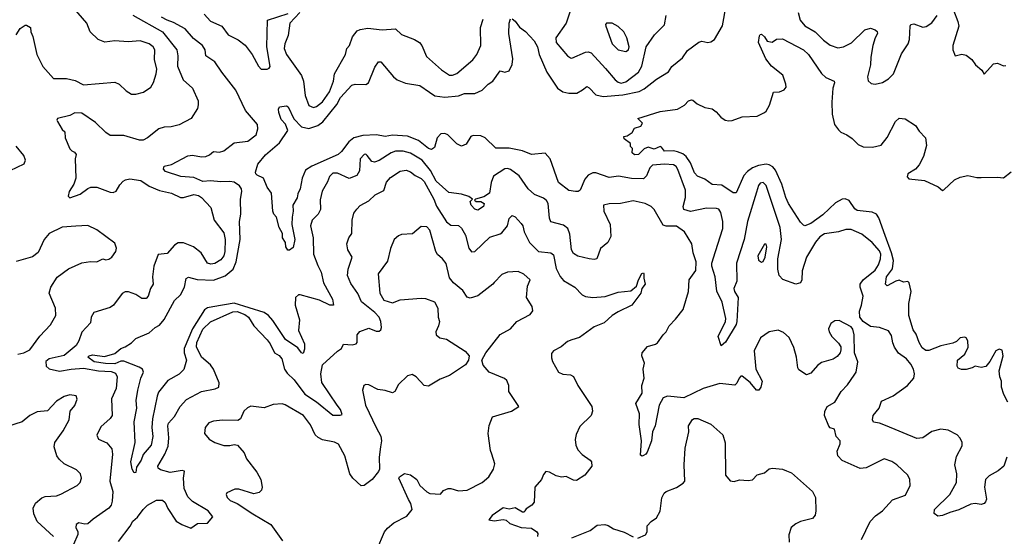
# Model space of a CAD drawing. Extents: x 2133461 to 2293071, y 753526 to 916327.
# Tile 106 of 256: x 2174158 to 2180750, y 832305 to 835768. Entities that reach past the tile are written whole.
import ezdxf

# ---------------------------------------------------------------- set-up
doc = ezdxf.new("R2010")
doc.units = 0

msp = doc.modelspace()

# ---------------------------------------------------------------- linework, layer by layer
at = {"layer": '0CON10XD'}
for points in [[(2177455, 835772.5), (2177475, 835756.7), (2177505, 835718), (2177545, 835688.8), (2177601.9, 835625), (2177624.5, 835585), (2177635.9, 835535), (2177686.2, 835415), (2177759.1, 835309.2), (2177794.8, 835284.8), (2177835, 835275.7), (2177888.8, 835275), (2177925, 835297.3), (2177955, 835319.5), (2177970.6, 835310.6), (2178015, 835264.7), (2178065, 835252.4), (2178196.9, 835263.1), (2178304.3, 835285.7), (2178339.5, 835305), (2178421.1, 835368.9), (2178501.8, 835418.2), (2178525, 835452.9), (2178595, 835511.4), (2178628.6, 835561.4), (2178705, 835616), (2178725, 835622.5), (2178765.8, 835614.2), (2178785, 835618.8), (2178810, 835635), (2178862.7, 835727.3), (2178887.3, 835862.7)], [(2174134.1, 835665.9), (2174160.7, 835709.3), (2174195, 835730), (2174205, 835730), (2174230, 835715), (2174232.5, 835685), (2174246.7, 835655), (2174273.8, 835535), (2174314.2, 835454.2), (2174384.1, 835374.1), (2174472.6, 835372.6), (2174530, 835360), (2174585, 835331.9), (2174795, 835348), (2174825, 835335.7), (2174871.7, 835291.7), (2174907.7, 835267.7), (2174935, 835268.6), (2174987.4, 835282.6), (2175035.6, 835315), (2175054, 835346), (2175072.3, 835405), (2175076.4, 835435), (2175061.3, 835501.3), (2175062.5, 835565), (2175051.2, 835585), (2175025, 835604.7), (2174965, 835625.3), (2174885, 835619.2), (2174795, 835624.6), (2174727.4, 835617.4), (2174684.6, 835634.6), (2174630.8, 835685), (2174607.1, 835745), (2174520.8, 835845)], [(2174916.6, 835796.6), (2175115, 835686.2), (2175210.4, 835565), (2175216.1, 835526.1), (2175214.5, 835455), (2175253.3, 835365), (2175315, 835308.8), (2175352.7, 835222.7), (2175354.1, 835195.9), (2175347.7, 835172.3), (2175306.7, 835105), (2175225, 835063.1), (2175171.3, 835048.7), (2175125, 835046.7), (2175088.8, 835035), (2175015, 834975.7), (2174985, 834960.6), (2174960.9, 834960.9), (2174855, 834991.8), (2174765, 834991.5), (2174735, 835012.1), (2174665, 835077.9), (2174575, 835141.1), (2174527.1, 835142.9), (2174495, 835124.3), (2174411.2, 835105), (2174406.7, 835095), (2174411.2, 835085), (2174441.7, 835031.7), (2174460, 835015), (2174463.3, 834975), (2174493, 834903), (2174507.5, 834887.5), (2174525, 834880), (2174535.8, 834865), (2174530, 834835), (2174533.1, 834705), (2174520, 834665), (2174490.5, 834615), (2174481.9, 834585), (2174495, 834574.5), (2174562.8, 834597.2), (2174615, 834637.1), (2174635, 834645.7), (2174675, 834645.7), (2174765, 834610.8), (2174785, 834609.2), (2174805, 834618), (2174829.3, 834660.7), (2174850.8, 834685), (2174866.2, 834695), (2174895, 834701.2), (2174969.8, 834689.8), (2175025, 834652.2), (2175095, 834622.1), (2175175, 834604.4), (2175235, 834576.4), (2175255, 834576.7), (2175323.2, 834596.8), (2175355, 834588.6), (2175376.2, 834575), (2175438.1, 834508.1), (2175460, 834425), (2175525, 834340), (2175534.7, 834295.3), (2175532.6, 834215), (2175525.9, 834184.1), (2175505, 834157.5), (2175465, 834132.7), (2175438.3, 834128.3), (2175415, 834136), (2175372.2, 834205), (2175321.2, 834245), (2175255, 834272.9), (2175218.3, 834271.7), (2175195, 834256), (2175145, 834200), (2175085, 834193.8), (2175055.6, 834115), (2175046.4, 834045), (2175052.5, 833995), (2175034.4, 833965), (2175017.8, 833915), (2175005, 833900), (2174975, 833899.2), (2174935, 833926.5), (2174885.7, 833944.3), (2174865, 833944.4), (2174845, 833932.9), (2174785.5, 833855), (2174765, 833838.5), (2174654.1, 833805.9), (2174636.1, 833773.9), (2174632, 833735), (2174575, 833672.5), (2174554.6, 833615), (2174536.2, 833585), (2174455, 833517.5), (2174355, 833494), (2174333.9, 833476.1), (2174336.4, 833445), (2174355, 833427.9), (2174425, 833411.6), (2174503.6, 833426.4)], [(2175393.6, 835805), (2175435, 835756.6), (2175512.2, 835725), (2175555, 835666.8), (2175621.3, 835631.3), (2175667.7, 835597.7), (2175715.5, 835535), (2175756.2, 835455), (2175775, 835436.2), (2175815, 835435.5), (2175827.9, 835442.1), (2175835.3, 835454.7), (2175813.9, 835586.1), (2175816.2, 835765), (2175955, 835809.4)], [(2176034, 835815), (2175966.7, 835743.3), (2175955, 835661.2), (2175932.3, 835605), (2175929.6, 835575), (2175943.9, 835535), (2176044.2, 835394.2), (2176057.3, 835355), (2176068.6, 835258.6), (2176095, 835191.4), (2176125, 835180), (2176145, 835185.6), (2176185, 835217.1), (2176232.7, 835285), (2176258.6, 835355), (2176265.4, 835405), (2176340.5, 835535), (2176348.6, 835575), (2176366.4, 835593.6), (2176387.1, 835652.9), (2176417.8, 835692.2), (2176438.2, 835701.8), (2176489.5, 835709.5), (2176585, 835700.2), (2176675, 835706.4), (2176715, 835667.8), (2176801.2, 835635), (2176835.3, 835615.3), (2176851.1, 835595), (2176881.4, 835521.4), (2176981.1, 835431.1), (2177035, 835395.6), (2177055, 835395.6), (2177085, 835407.5), (2177192.6, 835497.4), (2177218.2, 835535), (2177245.5, 835595), (2177242.9, 835715), (2177261.1, 835771.1)], [(2177850.6, 835845), (2177817.3, 835745), (2177747.5, 835645), (2177749.2, 835615), (2177825.5, 835525.5), (2177845, 835512), (2177855, 835510), (2177945, 835550), (2177965, 835551.4), (2177985, 835544.3), (2178080.8, 835440.8), (2178143.8, 835365), (2178165, 835348.2), (2178185, 835341.9), (2178215, 835351.9), (2178300.7, 835415), (2178323.4, 835456.6), (2178351.5, 835585), (2178407.8, 835665), (2178475, 835733.3), (2178485.6, 835795)], [(2179370.3, 835815), (2179383.2, 835765), (2179415, 835727.3), (2179484.5, 835685), (2179539.7, 835629.7), (2179585, 835597.5), (2179635, 835579.3), (2179673.8, 835585), (2179727.8, 835612.2), (2179815, 835700), (2179855, 835710), (2179885, 835700), (2179898.8, 835688.8), (2179901.2, 835675), (2179884.2, 835645), (2179868.9, 835595), (2179855.8, 835515.8), (2179854.3, 835465), (2179832.9, 835385), (2179838, 835358), (2179859.5, 835339.5), (2179885, 835336), (2179935, 835346.2), (2179975, 835372), (2180006.9, 835405), (2180062, 835538), (2180107.1, 835605), (2180114.6, 835635), (2180118.6, 835725), (2180125, 835736), (2180145, 835740), (2180205, 835717.1), (2180227.2, 835722.8), (2180265, 835745.6), (2180300.5, 835795)], [(2180410.5, 835830.5), (2180439.1, 835755), (2180444.5, 835725), (2180404.4, 835595), (2180406, 835565), (2180420, 835525), (2180465, 835536.2), (2180495, 835530), (2180531.7, 835501.7), (2180556.7, 835465), (2180598.8, 835428.8), (2180615, 835402.5), (2180678.3, 835471.7), (2180705, 835476.7), (2180745, 835457.5), (2180759.3, 835460.7)], [(2178733.2, 833296.8), (2178605, 833234.1), (2178494.7, 833245.3), (2178466.9, 833233.1), (2178438.7, 833185), (2178411.9, 833045), (2178395.5, 833004.5), (2178387.1, 832945), (2178359.7, 832870.3), (2178350, 832855), (2178335, 832846.7), (2178325, 832842.5), (2178315, 832850), (2178320.6, 832945), (2178304.6, 833055), (2178307.5, 833125), (2178282, 833195), (2178325.6, 833265), (2178322.2, 833315), (2178338, 833365), (2178331.2, 833425), (2178341.2, 833465), (2178324.2, 833515), (2178325.9, 833534.1), (2178361.7, 833578.3), (2178415, 833592.9), (2178428.2, 833601.8), (2178465, 833655.8), (2178485.7, 833675), (2178505.6, 833715), (2178548.7, 833761.3), (2178599.5, 833825), (2178636.5, 833945), (2178640.5, 834025), (2178683.8, 834086.2), (2178686, 834145), (2178667.1, 834205), (2178658.5, 834265), (2178608.1, 834345), (2178555, 834384.6), (2178485, 834383.8), (2178465, 834390.5), (2178405, 834494.3), (2178385, 834514.4), (2178344.6, 834534.6), (2178265, 834553.3), (2178180, 834535), (2178105, 834534.4), (2178066.7, 834525), (2178069.2, 834485), (2178112.2, 834395), (2178116.5, 834313.5), (2178095.4, 834274.6), (2178045.5, 834234.5), (2178022, 834165), (2178005, 834159.4), (2177970, 834165), (2177895, 834183.1), (2177865, 834201.4), (2177852.5, 834225), (2177840.8, 834330.8), (2177827.3, 834367.3), (2177799.8, 834389.8), (2177715, 834413.3), (2177705, 834436.7), (2177695.3, 834535.3), (2177685.3, 834555.3), (2177665, 834570.6), (2177604, 834595), (2177563.2, 834633.2), (2177501.2, 834721.2), (2177445, 834763.9), (2177425, 834771.1), (2177405, 834768), (2177330.8, 834719.2), (2177313.8, 834676.2), (2177302.5, 834605), (2177265, 834580.9), (2177210, 834565), (2177202.5, 834557.5), (2177215, 834550), (2177245, 834548), (2177268, 834535), (2177264, 834515), (2177225, 834492), (2177205, 834497.5), (2177181.1, 834525), (2177175, 834550), (2177190, 834565), (2177165, 834582.9), (2177115, 834597.2), (2177030.1, 834610.1), (2176947.3, 834685), (2176907.4, 834757.4), (2176851.9, 834825), (2176775, 834872.5), (2176726.6, 834886.6), (2176674.8, 834885.2), (2176645.7, 834874.3), (2176565, 834823.6), (2176533.4, 834813.4), (2176515, 834817.1), (2176485, 834858), (2176475, 834865.7), (2176463.8, 834865), (2176438.1, 834835), (2176432.2, 834755), (2176415, 834724.3), (2176365, 834702.1), (2176285, 834738.5), (2176255, 834738.9), (2176233.4, 834716.6), (2176219.5, 834680.5), (2176182.7, 834617.3), (2176170.3, 834559.7), (2176172.5, 834495), (2176157.1, 834465), (2176116.7, 834425), (2176105.4, 834385), (2176123.7, 834305), (2176125.5, 834195), (2176155, 834121.2), (2176176.7, 834075), (2176192.9, 834005), (2176252.5, 833895), (2176260, 833855), (2176235, 833853.3), (2176165, 833887.1), (2176036, 833924), (2176025, 833924), (2176005, 833906.7), (2176003.5, 833855), (2176032.5, 833755), (2176024.6, 833685), (2176065.7, 833594.3), (2176065, 833560), (2176055, 833531.2), (2176044, 833535), (2176019.3, 833569.3), (2175936.8, 833625), (2175852.1, 833752.1), (2175825, 833784.1), (2175795.8, 833805.8), (2175595, 833868), (2175452.2, 833842.2), (2175415, 833837.4), (2175396.3, 833823.7), (2175315.2, 833695), (2175259.8, 833565), (2175260.5, 833535), (2175274.2, 833485), (2175256.2, 833423.8), (2175225, 833392.5), (2175149.6, 833350.4), (2175087.9, 833272.1), (2175077.6, 833245), (2175047.9, 833092.1), (2175042.3, 833035), (2175048.8, 832975), (2175037.5, 832915), (2174985.5, 832854.5), (2174972.2, 832815), (2174940.8, 832769.2), (2174935, 832732.5), (2174925, 832731.2), (2174911.1, 832755), (2174903.1, 832805), (2174932.5, 832935), (2174925, 833072.5), (2174942, 833165), (2174938.7, 833215), (2174950.3, 833285), (2174968.5, 833365), (2174986.7, 833405), (2174980, 833425), (2174959.2, 833439.2), (2174855, 833479.6), (2174835, 833479.4), (2174795, 833460.1), (2174732.3, 833462.3), (2174656, 833475), (2174613.8, 833505), (2174623.3, 833515), (2174645, 833520.5), (2174725, 833510.4), (2174795, 833530.4), (2174836.4, 833563.6), (2174865.4, 833574.6), (2174907.9, 833602.1), (2174935, 833630.8), (2175025, 833670), (2175064.7, 833705.3), (2175095, 833721.1), (2175125, 833758.1), (2175195, 833884.5), (2175235, 833923.3), (2175260.8, 833975), (2175272.5, 834032.5), (2175288.5, 834041.5), (2175345.6, 834025.6), (2175455, 834021.2), (2175535, 834051.1), (2175586.7, 834095), (2175606.7, 834145), (2175634.3, 834295), (2175630, 834415), (2175638.2, 834465), (2175637.1, 834565), (2175645.3, 834615), (2175642.3, 834635), (2175630, 834655), (2175595, 834678.9), (2175565, 834683.6), (2175505, 834680), (2175435, 834688.4), (2175385, 834682), (2175325, 834709.8), (2175236.8, 834716.8), (2175135, 834749.2), (2175121.5, 834765), (2175124.6, 834785.4), (2175175, 834797.3), (2175284.4, 834854.4), (2175315, 834859.4), (2175375, 834847.9), (2175405, 834850), (2175429.3, 834860.7), (2175455, 834883.5), (2175495, 834880), (2175525, 834889.3), (2175595, 834942.7), (2175685, 834952.3), (2175741.1, 834995), (2175751.5, 835035), (2175750, 835065), (2175669.9, 835159.9), (2175605.9, 835295), (2175512, 835415), (2175465.4, 835485), (2175405, 835524.4), (2175400, 835565), (2175382.7, 835595), (2175322.1, 835642.1), (2175266.7, 835705), (2175189, 835749), (2175145, 835763.3), (2175106.8, 835785)], [(2176902.6, 835282.6), (2176937.5, 835257.5), (2177005, 835249), (2177095, 835257.9), (2177135, 835272), (2177205, 835273.6), (2177255.3, 835294.7), (2177295, 835335.6), (2177324.7, 835355.3), (2177375, 835425.7), (2177405.7, 835415.7), (2177435.3, 835424.7), (2177455, 835466.7), (2177458.9, 835505), (2177431.9, 835675), (2177434.2, 835745), (2177445, 835772.5)], [(2178215, 835554.4), (2178234.2, 835565), (2178238.2, 835585), (2178222.1, 835645), (2178203.1, 835685), (2178165, 835722), (2178125, 835743.8), (2178087.5, 835745), (2178080, 835735), (2178082, 835725), (2178125.4, 835605.4), (2178165, 835565.8), (2178215, 835554.4)], [(2180773.9, 833203.9), (2180747.5, 833255), (2180732, 833305), (2180731.2, 833345), (2180720, 833375), (2180716, 833415), (2180743.1, 833515), (2180735, 833553.3), (2180715, 833558.8), (2180692.4, 833547.6), (2180653.1, 833476.9), (2180625, 833444.3), (2180595, 833437.5), (2180555, 833446), (2180535.6, 833434.4), (2180495, 833422.2), (2180462.7, 833422.7), (2180441.7, 833431.7), (2180433.3, 833445), (2180437.5, 833485), (2180484.7, 833525.3), (2180508, 833572), (2180504.7, 833615), (2180495, 833634.4), (2180485, 833640.9), (2180455, 833636), (2180428.6, 833611.4), (2180405, 833599.2), (2180325, 833581.5), (2180245, 833550), (2180225, 833550), (2180199.2, 833569.2), (2180179.6, 833605), (2180160.7, 833660.7), (2180139.8, 833689.8), (2180110.6, 833785), (2180109.8, 833865), (2180126.2, 833945), (2180112.5, 834005), (2180105, 834014), (2180075, 834008.6), (2180045, 834021.5), (2180023.8, 834016.2), (2179965, 833984.3), (2179955.5, 833995.5), (2179961.2, 834045), (2180001.3, 834098.7), (2180007.4, 834152.6), (2179995.2, 834205), (2179951.3, 834321.3), (2179908.8, 834438.8), (2179894, 834464), (2179865, 834477.5), (2179765, 834488.7), (2179749.9, 834499.9), (2179710.8, 834555), (2179685, 834567.8), (2179663.5, 834565), (2179619.5, 834540.5), (2179535, 834460.3), (2179455, 834402.2), (2179415, 834386.7), (2179405, 834390), (2179385, 834410), (2179305, 834535.8), (2179287.1, 834575), (2179260.7, 834665), (2179219, 834759), (2179201.1, 834781.1), (2179175, 834795.6), (2179155, 834799), (2179105, 834790.8), (2179064.5, 834775.5), (2179030.6, 834749.4), (2179007.1, 834722.9), (2178955, 834607.1), (2178935, 834607.8), (2178858, 834658), (2178793.3, 834663.3), (2178745, 834699.4), (2178695, 834717.8), (2178675, 834740), (2178648.1, 834808.1), (2178620.3, 834850.3), (2178598.6, 834868.6), (2178562.3, 834882.3), (2178535, 834888.5), (2178475, 834886), (2178455, 834912.5), (2178445, 834916.7), (2178405, 834899.4), (2178365, 834912.5), (2178338.7, 834901.3), (2178301.2, 834865), (2178275, 834861.2), (2178257.5, 834875), (2178260, 834905), (2178248.3, 834918.3), (2178247, 834937), (2178205, 834970), (2178202.5, 834985), (2178225, 834990), (2178259.3, 835010.7), (2178275, 835040), (2178316.4, 835053.6), (2178327.5, 835075), (2178297.5, 835105), (2178445, 835152.5), (2178561.5, 835168.5), (2178609.2, 835195), (2178635, 835224), (2178655, 835229.2), (2178665, 835228), (2178693.2, 835203.2), (2178745, 835178.9), (2178795, 835170), (2178820.6, 835150.6), (2178851.4, 835115), (2178882, 835095), (2178905, 835088.5), (2178927.8, 835092.2), (2178995, 835116.9), (2179095, 835120), (2179143.8, 835145), (2179156, 835155), (2179178, 835195), (2179205, 835282.5), (2179245, 835283.8), (2179275, 835298), (2179288.6, 835315), (2179287.5, 835335), (2179267.5, 835395), (2179191.4, 835455), (2179152.9, 835505), (2179104.5, 835615), (2179111.2, 835658.8), (2179115, 835667.5), (2179125, 835670), (2179145, 835652.5), (2179163, 835623), (2179195, 835617.5), (2179225, 835636.7), (2179265, 835640), (2179405, 835564.3), (2179438.6, 835535), (2179525, 835407.5), (2179555, 835380), (2179610, 835355), (2179613.8, 835345), (2179602.4, 835307.6), (2179594.2, 835215), (2179596.4, 835135), (2179611.9, 835065), (2179639.1, 835029.1), (2179655, 835014), (2179695, 834996.2), (2179730.7, 834970.7), (2179771.1, 834931.1), (2179805.6, 834915.6), (2179866.6, 834913.4), (2179925, 834926), (2179965, 834978), (2180021.4, 835085), (2180045, 835108), (2180085, 835103.8), (2180155, 835058.8), (2180179.7, 835019.7), (2180222, 834975), (2180229.5, 834925), (2180208.7, 834851.3), (2180180.8, 834795), (2180154.2, 834765), (2180103.1, 834735), (2180099.1, 834715), (2180111.7, 834701.7), (2180215, 834690.5), (2180307.7, 834647.7), (2180335, 834623.3), (2180345, 834626.7), (2180416.4, 834693.6), (2180455, 834711.9), (2180505, 834722.5), (2180565, 834709.4), (2180595, 834708.9), (2180705, 834712.5), (2180745, 834706.7), (2180795, 834748.8)], [(2180766.9, 832835), (2180745.5, 832775), (2180708.6, 832745), (2180648.7, 832711.3), (2180624.5, 832685), (2180616.4, 832635), (2180630, 832555), (2180624.3, 832535.7), (2180614.3, 832525.7), (2180595, 832518.6), (2180555, 832524.4), (2180525, 832521.1), (2180445, 832482.9), (2180384, 832466), (2180335, 832443.8), (2180305, 832441.2), (2180279.3, 832459.3), (2180282, 832485), (2180385.3, 832584.7), (2180430.8, 832665), (2180432.8, 832725), (2180419.6, 832785), (2180430.7, 832839.3), (2180467.6, 832912.4), (2180468.1, 832935), (2180455, 832963.8), (2180435, 832985.8), (2180375, 833016.2), (2180325, 833023.8), (2180265, 833008.8), (2180205, 832964.4), (2180165, 832961.9), (2179955, 833047.8), (2179915, 833064.4), (2179875, 833070), (2179867.1, 833085), (2179872, 833115), (2179912, 833165), (2179928.1, 833211.9), (2180005, 833247.7), (2180101.9, 833315), (2180144.3, 833365), (2180148.1, 833395), (2180141.9, 833425), (2180125, 833460), (2180094.5, 833494.5), (2180042.4, 833532.4), (2180013.6, 833573.6), (2180002.4, 833602.4), (2179995, 833651.2), (2179975, 833682), (2179915, 833705.6), (2179855, 833712), (2179804.5, 833745), (2179783, 833773), (2179781.1, 833815), (2179794.7, 833855), (2179804.6, 833915), (2179783.8, 833975), (2179783.8, 833995), (2179805.2, 834024.8), (2179885, 834089.3), (2179908.3, 834125), (2179922, 834165), (2179923.4, 834195), (2179915, 834219.5), (2179864.5, 834275), (2179795, 834330), (2179725, 834361.8), (2179689.7, 834360.3), (2179640, 834345), (2179545, 834332.7), (2179515, 834311.6), (2179485, 834276), (2179426.1, 834175), (2179397.3, 834085), (2179393.9, 834025), (2179385, 834002.9), (2179355, 833994.5), (2179267.3, 834027.3), (2179242.6, 834052.6), (2179234.7, 834095), (2179234, 834165), (2179258.9, 834295), (2179248.4, 834375), (2179155, 834656.2), (2179135, 834676.2), (2179115, 834672), (2179103.9, 834656.1), (2179091.1, 834611.1), (2179031.5, 834415), (2179008.2, 834295), (2178956.4, 834135), (2178960, 834015), (2178938.5, 833965), (2178942.7, 833945), (2178967.3, 833905), (2178959.2, 833745), (2178953.6, 833725), (2178884.3, 833605.7), (2178855, 833582.5), (2178834.2, 833645), (2178882.5, 833745), (2178886.2, 833765), (2178860.8, 833875), (2178825, 833947.5), (2178813.6, 834045), (2178791.5, 834115), (2178790.9, 834135), (2178816.2, 834215), (2178865, 834367.5), (2178866.2, 834415), (2178852.2, 834475), (2178837.8, 834497.8), (2178823.1, 834503.1), (2178755, 834503.8), (2178648.1, 834481.9), (2178604.7, 834494.7), (2178600.8, 834515), (2178614.7, 834575), (2178614.6, 834625.4), (2178563.4, 834763.4), (2178552.6, 834782.6), (2178535.8, 834795), (2178475, 834800.2), (2178395, 834792.3), (2178377.7, 834775), (2178355, 834720), (2178335, 834701.8), (2178255, 834704.2), (2178167.7, 834717.7), (2178105, 834709.3), (2178015, 834740.6), (2177995, 834740), (2177965, 834724.4), (2177941.5, 834698.5), (2177911.1, 834625), (2177896, 834615), (2177880, 834615), (2177835, 834622.1), (2177765.2, 834675.3), (2177709.5, 834835), (2177675, 834873.8), (2177585, 834864.7), (2177525, 834888.2), (2177435, 834907.3), (2177345, 834905.6), (2177275, 834975.5), (2177245, 834989.1), (2177195, 834990.6), (2177178.5, 834985), (2177146.5, 834933.5), (2177115, 834919.1), (2177085.2, 834935.2), (2177024.5, 834995), (2177005, 835004.1), (2176977.4, 835002.6), (2176952.4, 834975), (2176935, 834910), (2176915, 834896.7), (2176895, 834904.6), (2176827.2, 834957.2), (2176755, 834985.9), (2176655, 834993.9), (2176604.1, 834984.1), (2176545.9, 834995.9), (2176455, 834990.7), (2176394.6, 834975.4), (2176360.7, 834949.3), (2176312.2, 834885), (2176290, 834865), (2176113.2, 834786.8), (2176070.6, 834759.4), (2176049.4, 834705), (2176036.7, 834635), (2176019.7, 834600.3), (2176015, 834572.5), (2175986.7, 834525), (2175990, 834485), (2175981.9, 834445), (2175981.3, 834395), (2175999.2, 834295), (2175989.5, 834240.5), (2175965, 834222.5), (2175953.6, 834223.6), (2175940, 834245), (2175937.5, 834275), (2175918, 834305), (2175916.7, 834335), (2175896.2, 834375), (2175876.7, 834445), (2175860, 834465), (2175853.3, 834485), (2175844, 834605), (2175815.7, 834645), (2175791.2, 834705), (2175747.5, 834725), (2175740, 834735), (2175737.5, 834745), (2175751.7, 834798.3), (2175805, 834862.5), (2175897.6, 834942.4), (2175954.2, 835025), (2175938.1, 835068.1), (2175908.3, 835098.3), (2175893.8, 835145), (2175891.2, 835168.8), (2175897, 835183), (2175945, 835189.2), (2175955, 835183.8), (2175994, 835104), (2176045, 835049.2), (2176095, 835039.3), (2176155, 835058), (2176187.8, 835082.2), (2176281.5, 835198.5), (2176306.2, 835245), (2176382.2, 835327.8), (2176405, 835335.6), (2176475, 835332.5), (2176494, 835345), (2176535, 835450), (2176560, 835485), (2176576.7, 835485), (2176660.8, 835385), (2176686, 835365), (2176741.9, 835341.9), (2176837.1, 835327.1), (2176902.6, 835282.6)], [(2174095, 834755.7), (2174188, 834802), (2174197.1, 834825), (2174185, 834856.2), (2174135, 834920)], [(2174819.9, 832270.1), (2174897.2, 832372.8), (2174915, 832406.8), (2174947.4, 832432.6), (2174984.3, 832485), (2175015, 832513.3), (2175075, 832546.9), (2175115, 832548.2), (2175131.5, 832531.5), (2175150.7, 832490.7), (2175205, 832407.1), (2175244.2, 832384.2), (2175305, 832360.8), (2175349.1, 832390.9), (2175415, 832394.3), (2175451.2, 832435), (2175419.4, 832475), (2175315, 832539.2), (2175285, 832569.4), (2175259.7, 832625), (2175254.7, 832695), (2175262, 832742), (2175245, 832745.6), (2175165, 832733.1), (2175100.3, 832750.3), (2175085, 832762.5), (2175083.8, 832775), (2175129.5, 832855), (2175151.3, 832908.7), (2175156.7, 832965), (2175149.6, 833045), (2175155, 833063.8), (2175195, 833108.8), (2175232.5, 833175), (2175275, 833223.1), (2175376, 833275), (2175467.1, 833292.9), (2175490.8, 833305), (2175493.9, 833333.9), (2175455.6, 833425), (2175434.7, 833454.7), (2175375, 833506.2), (2175341.3, 833575), (2175344.3, 833605), (2175385, 833693.1), (2175435, 833743.5), (2175585, 833810.5), (2175615, 833812.8), (2175665, 833792.2), (2175689.8, 833775), (2175726.4, 833715), (2175815, 833622.7), (2175835.3, 833595), (2175864.5, 833535), (2175895, 833516.7), (2175912.2, 833495), (2175931.3, 833425), (2175948.1, 833398.1), (2175995, 833353.3), (2176068.1, 833258.1), (2176145, 833206.8), (2176255, 833118), (2176303.6, 833116.4), (2176317.4, 833122.6), (2176306.9, 833155), (2176284.6, 833185), (2176182, 833335), (2176173.4, 833395), (2176185.4, 833454.6), (2176285, 833545.8), (2176313.3, 833565), (2176325, 833592.5), (2176385, 833588.9), (2176411.2, 833595), (2176417.1, 833605), (2176418.1, 833655), (2176435, 833678.9), (2176495, 833699.6), (2176545, 833680.9), (2176565, 833679.6), (2176575, 833688.1), (2176579.8, 833705), (2176576.7, 833745), (2176565, 833773.1), (2176535, 833805.9), (2176447.3, 833877.3), (2176422.4, 833932.4), (2176375, 833998.8), (2176353.6, 834053.6), (2176357.5, 834095), (2176384, 834175), (2176355.6, 834225.6), (2176347.5, 834265), (2176362.5, 834305), (2176381.9, 834335), (2176383.8, 834425), (2176395, 834470), (2176415, 834498), (2176438.6, 834521.4), (2176495, 834553.3), (2176537.3, 834592.7), (2176595, 834622.5), (2176615, 834677.5), (2176640.8, 834709.2), (2176705, 834752.3), (2176745, 834759.6), (2176775, 834747.7), (2176805, 834723.8), (2176845, 834702.9), (2176865, 834682.9), (2176931.8, 834565), (2176948, 834518), (2177015, 834412.5), (2177045, 834391.2), (2177095, 834388.6), (2177115, 834370.8), (2177143, 834323), (2177165, 834236.2), (2177182.1, 834212.1), (2177205, 834214.4), (2177305, 834309.4), (2177375, 834331.9), (2177385, 834340), (2177423.1, 834385), (2177435.7, 834435), (2177454.4, 834455.6), (2177475, 834445.6), (2177515, 834402.5), (2177525.5, 834385), (2177534.5, 834345), (2177571.4, 834275), (2177630.8, 834215), (2177715, 834204), (2177731.9, 834191.9), (2177749.1, 834099.1), (2177777.1, 834047.1), (2177799.7, 834019.7), (2177874, 833975), (2177923.8, 833923.8), (2177945, 833912.9), (2177995, 833905.7), (2178077.3, 833912.7), (2178165, 833941.2), (2178249.5, 833950.5), (2178288.3, 833981.7), (2178301.2, 834025), (2178323.6, 834066.4), (2178335, 834070), (2178337.5, 834065), (2178336, 834035), (2178345.8, 833994.2), (2178323, 833967), (2178316.7, 833935), (2178255.7, 833854.3), (2178165, 833810), (2178125, 833784.2), (2178070, 833735), (2178005, 833709.5), (2177905, 833637.5), (2177855, 833622.9), (2177825, 833610.8), (2177783.8, 833575), (2177730.9, 833549.1), (2177719.4, 833530.6), (2177717.9, 833502.1), (2177725, 833476.2), (2177765, 833406), (2177795, 833392.9), (2177845, 833387.1), (2177865, 833375.8), (2177895.3, 833315.3), (2177987.5, 833175), (2177992, 833145), (2177984.2, 833115.8), (2177909.1, 833040.9), (2177882.6, 832987.4), (2177877.1, 832955), (2177881.9, 832915), (2177895.7, 832885), (2177924.6, 832854.6), (2177978, 832815), (2177986.1, 832803.9), (2177987.5, 832775), (2177941.2, 832715), (2177885, 832679.2), (2177865, 832681.4), (2177815.6, 832705.6), (2177785, 832702.2), (2177750.2, 832710.2), (2177705, 832735.7), (2177681.4, 832738.6), (2177665, 832720), (2177651.2, 832685), (2177608, 832635), (2177602.5, 832535), (2177586, 832515), (2177550, 832490), (2177540.8, 832475), (2177535, 832466.2), (2177525, 832467.5), (2177475, 832496.2), (2177435, 832487.5), (2177395, 832495.6), (2177322, 832445), (2177300, 832415), (2177335, 832408.6), (2177395, 832417.1), (2177414.2, 832414.2), (2177440.4, 832390.4), (2177515, 832365.4), (2177585, 832359.1), (2177619.5, 832335), (2177626.4, 832325), (2177625, 832303.8)], [(2174145, 833526.7), (2174185.5, 833534.5), (2174225.6, 833555), (2174293.6, 833646.4), (2174365, 833722), (2174400.6, 833785), (2174398.1, 833835), (2174356.7, 833935), (2174366.7, 833975), (2174409.1, 834040.9), (2174485, 834098), (2174575, 834137.5), (2174632.1, 834147.9), (2174675, 834145.5), (2174715, 834164), (2174735, 834159.2), (2174755, 834162.5), (2174775, 834176), (2174801.4, 834215), (2174805.6, 834235.6), (2174795, 834268.8), (2174675, 834358.6), (2174615, 834388.6), (2174535, 834383.3), (2174443, 834377), (2174355.3, 834334.7), (2174322.2, 834295), (2174281.7, 834208.3), (2174245, 834178.6), (2174135, 834146.7)], [(2176550, 832215), (2176601.4, 832335), (2176619.7, 832360.3), (2176663.4, 832396.6), (2176750.5, 832439.5), (2176785.8, 832485), (2176777.5, 832525), (2176760.9, 832550.9), (2176697.5, 832695), (2176700, 832705), (2176735, 832726.7), (2176775, 832716.2), (2176815.9, 832685.9), (2176836.7, 832646.7), (2176885, 832602.5), (2176905, 832592.5), (2176975, 832587.5), (2176995, 832612.5), (2177026.4, 832626.4), (2177045, 832626.7), (2177095, 832611.2), (2177155, 832614.3), (2177255, 832665.7), (2177300, 832705), (2177330, 832755), (2177338.3, 832791.7), (2177318.8, 832855), (2177310, 832880), (2177294.4, 832995), (2177301.7, 833048.3), (2177322.5, 833105), (2177450, 833145), (2177500, 833175), (2177433.3, 833275), (2177433.8, 833315), (2177420.5, 833350.5), (2177403.9, 833363.9), (2177301.2, 833405), (2177261.7, 833451.7), (2177252, 833485), (2177280, 833535), (2177375, 833658.6), (2177443.8, 833695), (2177486.2, 833745), (2177575, 833790.8), (2177594.1, 833815.9), (2177589.2, 833845), (2177551.4, 833905), (2177557.3, 833982.7), (2177576.7, 834025), (2177532.6, 834062.6), (2177495, 834080), (2177424.4, 834075.6), (2177385, 834060), (2177333.6, 834006.4), (2177325, 833994), (2177225, 833917.5), (2177175, 833902), (2177155, 833908.8), (2177125, 833952), (2177063.4, 834003.4), (2177036.6, 834036.6), (2177013.4, 834133.4), (2176989.2, 834165), (2176955, 834192.9), (2176943.3, 834215), (2176905, 834357.5), (2176885, 834380), (2176845, 834381.2), (2176787.1, 834332.9), (2176715, 834328), (2176695, 834320), (2176665.5, 834294.5), (2176640, 834235), (2176620.7, 834149.3), (2176558.6, 834065), (2176570.4, 833935), (2176595, 833888), (2176655, 833869.2), (2176705, 833890), (2176845, 833901.4), (2176875, 833900), (2176935.7, 833875.7), (2176957.1, 833835), (2176959.4, 833775), (2176968.6, 833745), (2176962.5, 833715), (2176943.4, 833676.6), (2176946, 833655), (2176970, 833635), (2177015.4, 833625.4), (2177140, 833545), (2177166.7, 833515), (2177163.8, 833485), (2177143.3, 833455), (2177035, 833382.5), (2176972.1, 833357.9), (2176895, 833311.2), (2176865, 833316.7), (2176812.5, 833375), (2176785, 833390), (2176755, 833380), (2176695, 833322), (2176668.8, 833275), (2176655, 833266.2), (2176605, 833282.9), (2176555, 833288.6), (2176495, 833320.6), (2176475, 833322.5), (2176461.2, 833315), (2176453.8, 833285), (2176474, 833185), (2176544.1, 833034.1), (2176577, 832977), (2176580.8, 832945), (2176574.1, 832905.9), (2176563.8, 832835), (2176567.5, 832755), (2176560.7, 832739.3), (2176518.8, 832685), (2176465, 832646), (2176445, 832643.3), (2176388.8, 832695), (2176368, 832725), (2176335.5, 832845.5), (2176292.1, 832922.1), (2176265, 832935.8), (2176185, 832952.9), (2176157.4, 832967.4), (2176136.4, 832986.4), (2176105, 833052), (2176058.6, 833115), (2175935, 833187.3), (2175915, 833192.5), (2175855, 833188.8), (2175795, 833165.8), (2175705, 833176.4), (2175682.9, 833167.1), (2175658.1, 833145), (2175636.4, 833093.6), (2175619.6, 833080.4), (2175515, 833083.1), (2175455, 833076.1), (2175425, 833065.4), (2175399.1, 833035), (2175395.5, 832995), (2175426, 832956), (2175463.8, 832935)], [(2179125, 834142.5), (2179135, 834148), (2179149.6, 834175), (2179160.6, 834245), (2179155, 834263.3), (2179145, 834263.3), (2179099.5, 834185), (2179105, 834156), (2179125, 834142.5)], [(2179793.8, 832285), (2179851.1, 832405), (2179887.9, 832442.1), (2179935, 832477.1), (2180000.9, 832549.1), (2180088.6, 832581.4), (2180120, 832645), (2180118, 832685), (2180104.2, 832715), (2180030, 832785), (2179997.4, 832807.4), (2179945, 832824.3), (2179825.4, 832764.6), (2179785, 832760.6), (2179665, 832812.9), (2179634.4, 832844.4), (2179630.6, 832875), (2179650, 832925), (2179650.8, 832945), (2179624.2, 832975), (2179613.8, 833023.8), (2179585, 833032), (2179575, 833043.8), (2179545.8, 833115), (2179547.3, 833142.7), (2179565, 833176.2), (2179615.8, 833205), (2179657.9, 833275), (2179699.4, 833320.6), (2179745, 833385.4), (2179757.4, 833405), (2179769.4, 833475), (2179747.5, 833535), (2179744.2, 833655), (2179735, 833694.3), (2179725, 833708.4), (2179645, 833751.9), (2179615, 833749.4), (2179588.4, 833731.6), (2179573.2, 833695), (2179576.9, 833675), (2179595.3, 833645.3), (2179639.1, 833599.1), (2179655.9, 833575.9), (2179656.2, 833555), (2179650, 833535), (2179630.7, 833509.3), (2179605, 833493.3), (2179525, 833470.7), (2179498.9, 833451.1), (2179455, 833399.2), (2179425, 833388), (2179375, 833422), (2179367.1, 833435), (2179358.2, 833505), (2179341.5, 833571.5), (2179308.6, 833638.6), (2179271.1, 833671.1), (2179235, 833685.8), (2179175, 833676.2), (2179117.5, 833635), (2179075, 833547.5), (2179085.9, 833425.9), (2179127.8, 833345), (2179120, 833305), (2179105.9, 833284.1), (2179090, 833285), (2179048.5, 833335), (2178995, 833379.2), (2178985, 833378), (2178975, 833366), (2178958.6, 833331.4), (2178945, 833318.1), (2178845, 833329.1), (2178733.2, 833296.8)], [(2174503.6, 833426.4), (2174585, 833431.9), (2174685, 833414), (2174770.5, 833410.5), (2174798.9, 833398.9), (2174810, 833375), (2174804.4, 833295), (2174772.4, 833227.6), (2174776.7, 833115), (2174763.1, 833095), (2174701.7, 833038.3), (2174674.2, 832984.2), (2174685, 832956.2), (2174741.7, 832931.7), (2174775, 832892.5), (2174779.3, 832855), (2174762.9, 832675), (2174782.2, 832605), (2174778.5, 832541.5), (2174770, 832515), (2174754.5, 832495), (2174649.8, 832420.2), (2174615, 832388.2), (2174595, 832386.2), (2174555, 832395.3), (2174536.2, 832385), (2174533.5, 832365), (2174547.1, 832335), (2174547.9, 832317.9), (2174518.5, 832251.5)], [(2174385.6, 832305), (2174276.2, 832405), (2174252.9, 832455), (2174248.2, 832495), (2174265, 832527.1), (2174307.2, 832562.8), (2174328.3, 832571.7), (2174405, 832576.9), (2174432.8, 832587.2), (2174543.3, 832645), (2174563.9, 832666.1), (2174571.2, 832695), (2174566.2, 832725), (2174539.7, 832749.7), (2174455, 832791.1), (2174422.1, 832822.1), (2174406.5, 832845), (2174390, 832905), (2174394.3, 832935), (2174448.8, 833011.2), (2174488.9, 833085), (2174496, 833145), (2174527.4, 833182.6), (2174543.8, 833225), (2174536.8, 833246.8), (2174495, 833252.5), (2174455, 833243.1), (2174405, 833211.9), (2174345, 833145.6), (2174275, 833140.5), (2174226.7, 833115), (2174175, 833073.1), (2174027.8, 833025)], [(2178296.1, 832293.9), (2178346.7, 832315), (2178359.2, 832335), (2178360, 832375), (2178385, 832404), (2178421.2, 832428.8), (2178445.6, 832474.4), (2178457.3, 832562.7), (2178472, 832595), (2178485, 832605.8), (2178555, 832632.5), (2178599.1, 832660.9), (2178610, 832675), (2178605.8, 832785), (2178614.2, 832895), (2178638, 833005), (2178636.2, 833045), (2178662.7, 833087.3), (2178674.2, 833095.8), (2178697.5, 833095), (2178785, 833056.2), (2178866.4, 832986.4), (2178881.7, 832931.7), (2178882.9, 832715), (2178915, 832678), (2178942.3, 832672.3), (2178976.4, 832683.6), (2179035, 832678.8), (2179065, 832683.8), (2179095, 832716.7), (2179145, 832730), (2179175, 832757.5), (2179197, 832763), (2179265, 832756.2), (2179292.5, 832745), (2179325, 832730), (2179465, 832606.7), (2179486.4, 832565), (2179488.9, 832475), (2179483, 832447), (2179465.8, 832424.2), (2179386.1, 832403.9), (2179355, 832390), (2179323.3, 832365), (2179306.7, 832315), (2179308.8, 832265)], [(2175463.8, 832935), (2175525, 832914.5), (2175565, 832912.9), (2175595, 832921.4), (2175615.6, 832915.6), (2175661.2, 832865), (2175677.5, 832825), (2175745, 832736.2), (2175772, 832685), (2175782, 832635), (2175776.7, 832615), (2175761.7, 832598.3), (2175725, 832590.8), (2175625, 832622), (2175597.7, 832622.3), (2175545, 832597.5), (2175540, 832585), (2175546.7, 832565), (2175566.7, 832545), (2175615, 832526), (2175720, 832455), (2175839.2, 832385), (2175917.5, 832275)], [(2177854, 832295), (2177976.7, 832345), (2178025, 832380.8), (2178075, 832384.2), (2178098.3, 832378.3), (2178132.5, 832355), (2178205, 832333.1), (2178265, 832302)]]:
    msp.add_lwpolyline(points, dxfattribs=at)

doc.saveas('drawing.dxf')
